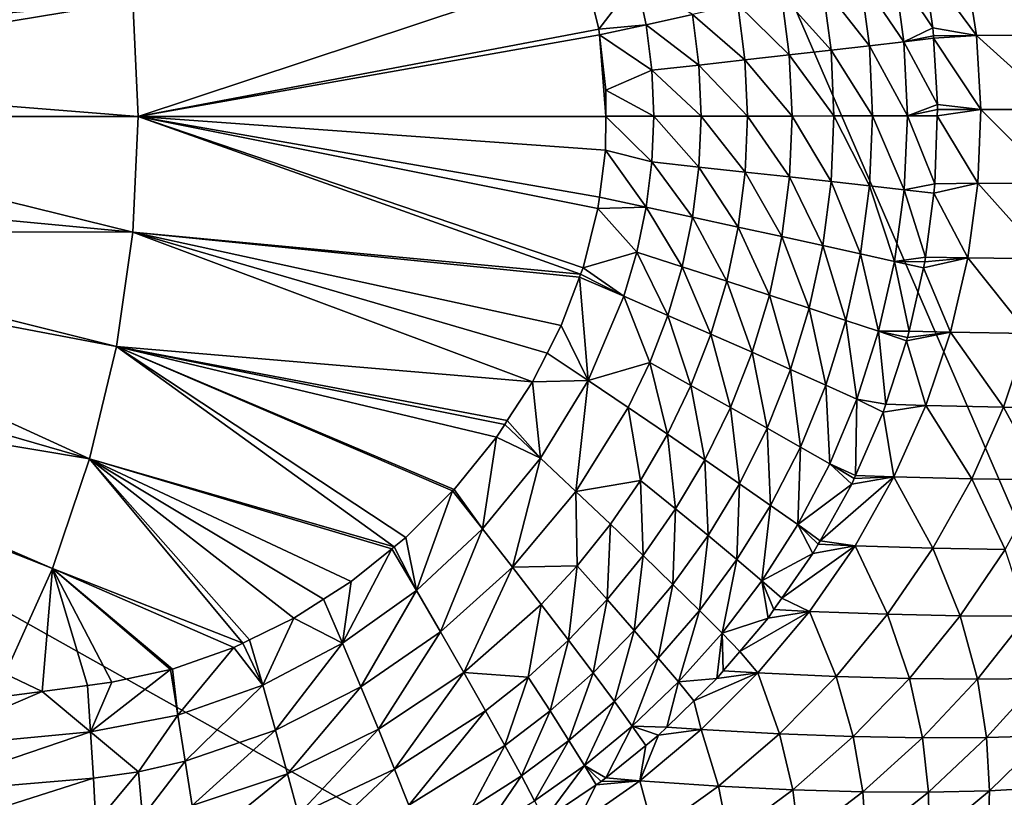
# Model space of a CAD drawing. Extents: x -924 to 924, y -425 to 424.
# Tile 47 of 52: x 367 to 692, y -225 to 32. Entities that reach past the tile are written whole.
import ezdxf

# ---------------------------------------------------------------- set-up
doc = ezdxf.new("R2010")
doc.units = 0
doc.linetypes.add('SOLIDLINE', pattern=[0])
doc.layers.add('BE3C_Starlet_I_Sil_8320CWVVK_1', color=252, linetype='SOLIDLINE')

msp = doc.modelspace()

# ---------------------------------------------------------------- linework, layer by layer
at = {"layer": 'BE3C_Starlet_I_Sil_8320CWVVK_1', "color": 252}
for points in [[(-500, 320.795), (820.794, -420), (-820.794, -420)], [(500, 320.795), (820.794, -420), (-500, 320.795)], [(818.456, 38.6675), (820.794, 0), (500, 320.795)], [(500, 320.795), (820.794, 0), (820.794, -420)], [(406.541, 0.01267, 171.337), (553.7, 48.8367, 179.566), (404.752, 38.0998, 171.337)], [(406.541, 0.01267, 171.337), (558.559, 28.8382, 179.78), (553.7, 48.8367, 179.566)], [(571.063, 45.1097, 181.484), (553.7, 48.8367, 179.566), (558.559, 28.8382, 179.78)], [(668.888, 29.2706, 239.389), (665.6, 50.6792, 239.862), (656.04, 48.4841, 227.605)], [(665.6, 50.6792, 239.862), (683.228, 26.8093, 258.957), (679.428, 51.4364, 259.164)], [(668.888, 29.2706, 239.389), (683.228, 26.8093, 258.957), (665.6, 50.6792, 239.862)], [(679.428, 51.4364, 259.164), (708.909, 27.0342, 298.076), (705.087, 51.8098, 298.31)], [(683.228, 26.8093, 258.957), (708.909, 27.0342, 298.076), (679.428, 51.4364, 259.164)], [(245.524, 46.6283, 164.797), (248.813, 23.4211, 164.797), (404.752, 38.0998, 171.337)], [(647.92, 23.4173, 216.032), (644.902, 45.965, 216.311), (632.459, 43.1751, 206.222)], [(659.295, 24.7295, 227.211), (656.04, 48.4841, 227.605), (644.902, 45.965, 216.311)], [(659.295, 24.7295, 227.211), (644.902, 45.965, 216.311), (647.92, 23.4173, 216.032)], [(668.888, 29.2706, 239.389), (656.04, 48.4841, 227.605), (659.295, 24.7295, 227.211)], [(571.063, 45.1097, 181.484), (558.559, 28.8382, 179.78), (574.191, 30.3234, 181.603)], [(574.191, 30.3234, 181.603), (589.49, 33.6717, 185.168), (571.063, 45.1097, 181.484)], [(635.246, 21.9677, 206.051), (632.459, 43.1751, 206.222), (618.908, 40.1591, 197.561)], [(647.92, 23.4173, 216.032), (632.459, 43.1751, 206.222), (635.246, 21.9677, 206.051)], [(604.493, 36.9712, 190.504), (621.472, 20.4035, 197.483), (618.908, 40.1591, 197.561)], [(635.246, 21.9677, 206.051), (618.908, 40.1591, 197.561), (621.472, 20.4035, 197.483)], [(404.752, 38.0998, 171.337), (248.813, 23.4211, 164.797), (249.319, 12.6451, 164.797)], [(404.752, 38.0998, 171.337), (249.319, 12.6451, 164.797), (406.541, 0.01267, 171.337)], [(604.493, 36.9712, 190.504), (589.49, 33.6717, 185.168), (606.839, 18.7522, 190.5)], [(606.839, 18.7522, 190.5), (621.472, 20.4035, 197.483), (604.493, 36.9712, 190.504)], [(574.191, 30.3234, 181.603), (591.623, 17.0445, 185.215), (589.49, 33.6717, 185.168)], [(606.839, 18.7522, 190.5), (589.49, 33.6717, 185.168), (591.623, 17.0445, 185.215)], [(574.191, 30.3234, 181.603), (558.559, 28.8382, 179.78), (558.78, 26.9752, 179.79)], [(574.191, 30.3234, 181.603), (558.78, 26.9752, 179.79), (576.112, 15.3121, 181.676)], [(576.112, 15.3121, 181.676), (591.623, 17.0445, 185.215), (574.191, 30.3234, 181.603)], [(659.295, 24.7295, 227.211), (669.045, 26.6635, 239.365), (668.888, 29.2706, 239.389)], [(668.888, 29.2706, 239.389), (669.045, 26.6635, 239.365), (683.228, 26.8093, 258.957)], [(558.78, 26.9752, 179.79), (558.559, 28.8382, 179.78), (406.541, 0.01267, 171.337)], [(560.875, 0.15306, 179.883), (558.78, 26.9752, 179.79), (406.541, 0.01267, 171.337)], [(560.937, 8.72998, 179.885), (558.78, 26.9752, 179.79), (560.875, 0.15306, 179.883)], [(576.112, 15.3121, 181.676), (558.78, 26.9752, 179.79), (560.937, 8.72998, 179.885)], [(669.093, 25.879, 239.357), (669.045, 26.6635, 239.365), (659.295, 24.7295, 227.211)], [(683.228, 26.8093, 258.957), (669.045, 26.6635, 239.365), (669.093, 25.879, 239.357)], [(683.228, 26.8093, 258.957), (669.093, 25.879, 239.357), (684.638, 2.38656, 258.877)], [(683.228, 26.8093, 258.957), (710.332, 2.40943, 297.985), (708.909, 27.0342, 298.076)], [(684.638, 2.38656, 258.877), (710.332, 2.40943, 297.985), (683.228, 26.8093, 258.957)], [(635.246, 21.9677, 206.051), (648.964, 0.2553, 215.93), (647.92, 23.4173, 216.032)], [(647.92, 23.4173, 216.032), (660.422, 0.26929, 227.067), (659.295, 24.7295, 227.211)], [(647.92, 23.4173, 216.032), (648.964, 0.2553, 215.93), (660.422, 0.26929, 227.067)], [(659.295, 24.7295, 227.211), (670.412, 3.99344, 239.156), (669.093, 25.879, 239.357)], [(659.295, 24.7295, 227.211), (660.422, 0.26929, 227.067), (670.412, 3.99344, 239.156)], [(684.638, 2.38656, 258.877), (669.093, 25.879, 239.357), (670.412, 3.99344, 239.156)], [(606.839, 18.7522, 190.5), (622.357, 0.22323, 197.454), (621.472, 20.4035, 197.483)], [(621.472, 20.4035, 197.483), (636.21, 0.23987, 205.987), (635.246, 21.9677, 206.051)], [(621.472, 20.4035, 197.483), (622.357, 0.22323, 197.454), (636.21, 0.23987, 205.987)], [(635.246, 21.9677, 206.051), (636.21, 0.23987, 205.987), (648.964, 0.2553, 215.93)], [(576.112, 15.3121, 181.676), (592.359, 0.18754, 185.231), (591.623, 17.0445, 185.215)], [(606.839, 18.7522, 190.5), (591.623, 17.0445, 185.215), (607.649, 0.20568, 190.498)], [(607.649, 0.20568, 190.498), (591.623, 17.0445, 185.215), (592.359, 0.18754, 185.231)], [(607.649, 0.20568, 190.498), (622.357, 0.22323, 197.454), (606.839, 18.7522, 190.5)], [(576.112, 15.3121, 181.676), (560.937, 8.72998, 179.885), (576.775, 0.16915, 181.702)], [(576.775, 0.16915, 181.702), (592.359, 0.18754, 185.231), (576.112, 15.3121, 181.676)], [(406.541, 0.01267, 171.337), (249.319, 12.6451, 164.797), (249.913, 0.00779, 164.797)], [(576.775, 0.16915, 181.702), (560.937, 8.72998, 179.885), (560.875, 0.15306, 179.883)], [(660.422, 0.26929, 227.067), (670.358, 2.37515, 239.165), (670.412, 3.99344, 239.156)], [(684.638, 2.38656, 258.877), (670.412, 3.99344, 239.156), (670.358, 2.37515, 239.165)], [(249.913, 0.00779, 164.797), (248.814, -23.4056, 164.797), (404.754, -38.0746, 171.337)], [(406.541, 0.01267, 171.337), (249.913, 0.00779, 164.797), (404.754, -38.0746, 171.337)], [(404.754, -38.0746, 171.337), (552.578, -51.9729, 179.517), (406.541, 0.01267, 171.337)], [(406.541, 0.01267, 171.337), (560.874, 0.0181, 179.883), (560.875, 0.15306, 179.883)], [(406.541, 0.01267, 171.337), (560.795, -11.017, 179.879), (560.874, 0.0181, 179.883)], [(558.294, -30.2947, 179.768), (558.777, -26.5746, 179.789), (406.541, 0.01267, 171.337)], [(558.777, -26.5746, 179.789), (560.795, -11.017, 179.879), (406.541, 0.01267, 171.337)], [(406.541, 0.01267, 171.337), (552.578, -51.9729, 179.517), (553.386, -49.8365, 179.552)], [(406.541, 0.01267, 171.337), (553.386, -49.8365, 179.552), (558.294, -30.2947, 179.768)], [(576.143, -14.9328, 181.678), (560.874, 0.0181, 179.883), (560.795, -11.017, 179.879)], [(576.775, 0.16915, 181.702), (560.874, 0.0181, 179.883), (576.143, -14.9328, 181.678)], [(576.775, 0.16915, 181.702), (560.875, 0.15306, 179.883), (560.874, 0.0181, 179.883)], [(576.143, -14.9328, 181.678), (591.656, -16.6213, 185.216), (576.775, 0.16915, 181.702)], [(576.775, 0.16915, 181.702), (591.656, -16.6213, 185.216), (592.359, 0.18754, 185.231)], [(606.873, -18.2856, 190.501), (592.359, 0.18754, 185.231), (591.656, -16.6213, 185.216)], [(607.649, 0.20568, 190.498), (592.359, 0.18754, 185.231), (606.873, -18.2856, 190.501)], [(606.873, -18.2856, 190.501), (621.507, -19.8948, 197.483), (607.649, 0.20568, 190.498)], [(607.649, 0.20568, 190.498), (621.507, -19.8948, 197.483), (622.357, 0.22323, 197.454)], [(635.283, -21.4191, 206.05), (622.357, 0.22323, 197.454), (621.507, -19.8948, 197.483)], [(635.283, -21.4191, 206.05), (636.21, 0.23987, 205.987), (622.357, 0.22323, 197.454)], [(647.958, -22.8315, 216.031), (636.21, 0.23987, 205.987), (635.283, -21.4191, 206.05)], [(647.958, -22.8315, 216.031), (648.964, 0.2553, 215.93), (636.21, 0.23987, 205.987)], [(659.334, -24.11, 227.208), (648.964, 0.2553, 215.93), (647.958, -22.8315, 216.031)], [(659.334, -24.11, 227.208), (660.422, 0.26929, 227.067), (648.964, 0.2553, 215.93)], [(669.536, -22.1847, 239.293), (660.422, 0.26929, 227.067), (659.334, -24.11, 227.208)], [(660.422, 0.26929, 227.067), (670.288, 0.28688, 239.176), (670.358, 2.37515, 239.165)], [(669.536, -22.1847, 239.293), (670.288, 0.28688, 239.176), (660.422, 0.26929, 227.067)], [(669.536, -22.1847, 239.293), (683.69, -21.9705, 258.932), (670.288, 0.28688, 239.176)], [(670.288, 0.28688, 239.176), (683.69, -21.9705, 258.932), (684.638, 2.38656, 258.877)], [(670.288, 0.28688, 239.176), (684.638, 2.38656, 258.877), (670.358, 2.37515, 239.165)], [(683.69, -21.9705, 258.932), (709.375, -22.1609, 298.048), (684.638, 2.38656, 258.877)], [(684.638, 2.38656, 258.877), (709.375, -22.1609, 298.048), (710.332, 2.40943, 297.985)], [(560.795, -11.017, 179.879), (558.777, -26.5746, 179.789), (574.262, -29.8772, 181.606)], [(576.143, -14.9328, 181.678), (560.795, -11.017, 179.879), (574.262, -29.8772, 181.606)], [(574.262, -29.8772, 181.606), (589.565, -33.1691, 185.17), (576.143, -14.9328, 181.678)], [(576.143, -14.9328, 181.678), (589.565, -33.1691, 185.17), (591.656, -16.6213, 185.216)], [(604.572, -36.4129, 190.504), (591.656, -16.6213, 185.216), (589.565, -33.1691, 185.17)], [(606.873, -18.2856, 190.501), (591.656, -16.6213, 185.216), (604.572, -36.4129, 190.504)], [(604.572, -36.4129, 190.504), (618.99, -39.5469, 197.558), (606.873, -18.2856, 190.501)], [(606.873, -18.2856, 190.501), (618.99, -39.5469, 197.558), (621.507, -19.8948, 197.483)], [(621.507, -19.8948, 197.483), (618.99, -39.5469, 197.558), (632.545, -42.5118, 206.217)], [(621.507, -19.8948, 197.483), (632.545, -42.5118, 206.217), (635.283, -21.4191, 206.05)], [(635.283, -21.4191, 206.05), (632.545, -42.5118, 206.217), (644.991, -45.2544, 216.302)], [(635.283, -21.4191, 206.05), (644.991, -45.2544, 216.302), (647.958, -22.8315, 216.031)], [(659.334, -24.11, 227.208), (669.141, -25.2211, 239.35), (669.536, -22.1847, 239.293)], [(669.141, -25.2211, 239.35), (680.364, -46.5608, 259.117), (683.69, -21.9705, 258.932)], [(669.141, -25.2211, 239.35), (683.69, -21.9705, 258.932), (669.536, -22.1847, 239.293)], [(680.364, -46.5608, 259.117), (706.026, -46.9118, 298.256), (683.69, -21.9705, 258.932)], [(683.69, -21.9705, 258.932), (706.026, -46.9118, 298.256), (709.375, -22.1609, 298.048)], [(404.754, -38.0746, 171.337), (248.814, -23.4056, 164.797), (246.774, -37.8074, 164.797)], [(647.958, -22.8315, 216.031), (644.991, -45.2544, 216.302), (656.132, -47.7307, 227.592)], [(647.958, -22.8315, 216.031), (656.132, -47.7307, 227.592), (659.334, -24.11, 227.208)], [(659.334, -24.11, 227.208), (656.132, -47.7307, 227.592), (666.398, -46.3316, 239.749)], [(659.334, -24.11, 227.208), (666.398, -46.3316, 239.749), (669.141, -25.2211, 239.35)], [(666.398, -46.3316, 239.749), (680.364, -46.5608, 259.117), (669.141, -25.2211, 239.35)], [(574.262, -29.8772, 181.606), (558.777, -26.5746, 179.789), (558.294, -30.2947, 179.768)], [(571.175, -44.6574, 181.488), (558.294, -30.2947, 179.768), (553.386, -49.8365, 179.552)], [(574.262, -29.8772, 181.606), (558.294, -30.2947, 179.768), (571.175, -44.6574, 181.488)], [(571.175, -44.6574, 181.488), (586.139, -49.4905, 185.091), (574.262, -29.8772, 181.606)], [(574.262, -29.8772, 181.606), (586.139, -49.4905, 185.091), (589.565, -33.1691, 185.17)], [(600.803, -54.2509, 190.502), (589.565, -33.1691, 185.17), (586.139, -49.4905, 185.091)], [(604.572, -36.4129, 190.504), (589.565, -33.1691, 185.17), (600.803, -54.2509, 190.502)], [(399.407, -75.8269, 171.337), (246.774, -37.8074, 164.797), (245.527, -46.613, 164.797)], [(404.754, -38.0746, 171.337), (246.774, -37.8074, 164.797), (399.407, -75.8269, 171.337)], [(399.407, -75.8269, 171.337), (536.75, -87.4387, 178.831), (404.754, -38.0746, 171.337)], [(546.171, -68.9187, 179.238), (552.231, -52.8922, 179.502), (404.754, -38.0746, 171.337)], [(404.754, -38.0746, 171.337), (552.231, -52.8922, 179.502), (552.578, -51.9729, 179.517)], [(404.754, -38.0746, 171.337), (536.75, -87.4387, 178.831), (541.536, -78.03, 179.038)], [(404.754, -38.0746, 171.337), (541.536, -78.03, 179.038), (546.171, -68.9187, 179.238)], [(600.803, -54.2509, 190.502), (614.874, -58.845, 197.667), (604.572, -36.4129, 190.504)], [(604.572, -36.4129, 190.504), (614.874, -58.845, 197.667), (618.99, -39.5469, 197.558)], [(618.99, -39.5469, 197.558), (614.874, -58.845, 197.667), (628.073, -63.183, 206.467)], [(618.99, -39.5469, 197.558), (628.073, -63.183, 206.467), (632.545, -42.5118, 206.217)], [(571.175, -44.6574, 181.488), (553.386, -49.8365, 179.552), (566.885, -59.2304, 181.324)], [(566.885, -59.2304, 181.324), (581.386, -65.5393, 184.977), (571.175, -44.6574, 181.488)], [(571.175, -44.6574, 181.488), (581.386, -65.5393, 184.977), (586.139, -49.4905, 185.091)], [(632.545, -42.5118, 206.217), (628.073, -63.183, 206.467), (640.154, -67.1845, 216.715)], [(632.545, -42.5118, 206.217), (640.154, -67.1845, 216.715), (644.991, -45.2544, 216.302)], [(644.991, -45.2544, 216.302), (640.154, -67.1845, 216.715), (650.922, -70.7837, 228.177)], [(644.991, -45.2544, 216.302), (650.922, -70.7837, 228.177), (656.132, -47.7307, 227.592)], [(240.08, -69.4104, 164.797), (390.546, -112.912, 171.337), (245.527, -46.613, 164.797)], [(399.407, -75.8269, 171.337), (245.527, -46.613, 164.797), (390.546, -112.912, 171.337)], [(650.922, -70.7837, 228.177), (661.009, -70.7645, 240.481), (656.132, -47.7307, 227.592)], [(666.199, -47.8646, 239.778), (666.398, -46.3316, 239.749), (656.132, -47.7307, 227.592)], [(656.132, -47.7307, 227.592), (661.009, -70.7645, 240.481), (665.74, -49.8884, 239.84)], [(656.132, -47.7307, 227.592), (665.74, -49.8884, 239.84), (666.199, -47.8646, 239.778)], [(680.364, -46.5608, 259.117), (666.199, -47.8646, 239.778), (665.74, -49.8884, 239.84)], [(680.364, -46.5608, 259.117), (665.74, -49.8884, 239.84), (674.634, -71.0827, 259.419)], [(666.398, -46.3316, 239.749), (666.199, -47.8646, 239.778), (680.364, -46.5608, 259.117)], [(674.634, -71.0827, 259.419), (700.276, -71.5555, 298.598), (680.364, -46.5608, 259.117)], [(680.364, -46.5608, 259.117), (700.276, -71.5555, 298.598), (706.026, -46.9118, 298.256)], [(566.885, -59.2304, 181.324), (552.578, -51.9729, 179.517), (552.231, -52.8922, 179.502)], [(566.885, -59.2304, 181.324), (553.386, -49.8365, 179.552), (552.578, -51.9729, 179.517)], [(595.585, -71.7499, 190.486), (586.139, -49.4905, 185.091), (581.386, -65.5393, 184.977)], [(600.803, -54.2509, 190.502), (586.139, -49.4905, 185.091), (595.585, -71.7499, 190.486)], [(674.634, -71.0827, 259.419), (665.74, -49.8884, 239.84), (661.009, -70.7645, 240.481)], [(555.037, -87.0474, 180.865), (552.231, -52.8922, 179.502), (546.171, -68.9187, 179.238)], [(566.885, -59.2304, 181.324), (552.231, -52.8922, 179.502), (555.037, -87.0474, 180.865)], [(595.585, -71.7499, 190.486), (609.183, -77.7345, 197.797), (600.803, -54.2509, 190.502)], [(600.803, -54.2509, 190.502), (609.183, -77.7345, 197.797), (614.874, -58.845, 197.667)], [(555.037, -87.0474, 180.865), (575.387, -81.1075, 184.825), (566.885, -59.2304, 181.324)], [(566.885, -59.2304, 181.324), (575.387, -81.1075, 184.825), (581.386, -65.5393, 184.977)], [(614.874, -58.845, 197.667), (609.183, -77.7345, 197.797), (621.9, -83.3709, 206.78)], [(614.874, -58.845, 197.667), (621.9, -83.3709, 206.78), (628.073, -63.183, 206.467)], [(628.073, -63.183, 206.467), (621.9, -83.3709, 206.78), (633.489, -88.5504, 217.238)], [(628.073, -63.183, 206.467), (633.489, -88.5504, 217.238), (640.154, -67.1845, 216.715)], [(589.004, -88.6701, 190.449), (581.386, -65.5393, 184.977), (575.387, -81.1075, 184.825)], [(595.585, -71.7499, 190.486), (581.386, -65.5393, 184.977), (589.004, -88.6701, 190.449)], [(640.154, -67.1845, 216.715), (633.489, -88.5504, 217.238), (643.757, -93.1849, 228.923)], [(640.154, -67.1845, 216.715), (643.757, -93.1849, 228.923), (650.922, -70.7837, 228.177)], [(234.178, -86.7353, 164.797), (390.546, -112.912, 171.337), (240.08, -69.4104, 164.797)], [(546.171, -68.9187, 179.238), (541.536, -78.03, 179.038), (555.037, -87.0474, 180.865)], [(650.922, -70.7837, 228.177), (643.757, -93.1849, 228.923), (653.334, -94.8386, 241.452)], [(650.922, -70.7837, 228.177), (660.528, -72.8874, 240.547), (661.009, -70.7645, 240.481)], [(660.19, -73.9174, 240.589), (660.528, -72.8874, 240.547), (650.922, -70.7837, 228.177)], [(650.922, -70.7837, 228.177), (653.334, -94.8386, 241.452), (660.19, -73.9174, 240.589)], [(660.19, -73.9174, 240.589), (666.503, -95.2308, 259.827), (674.634, -71.0827, 259.419)], [(660.19, -73.9174, 240.589), (674.634, -71.0827, 259.419), (660.528, -72.8874, 240.547)], [(674.634, -71.0827, 259.419), (661.009, -70.7645, 240.481), (660.528, -72.8874, 240.547)], [(666.503, -95.2308, 259.827), (692.141, -95.8047, 299.06), (674.634, -71.0827, 259.419)], [(674.634, -71.0827, 259.419), (692.141, -95.8047, 299.06), (700.276, -71.5555, 298.598)], [(589.004, -88.6701, 190.449), (602.016, -95.9439, 197.93), (595.585, -71.7499, 190.486)], [(595.585, -71.7499, 190.486), (602.016, -95.9439, 197.93), (609.183, -77.7345, 197.797)], [(653.334, -94.8386, 241.452), (666.503, -95.2308, 259.827), (660.19, -73.9174, 240.589)], [(692.141, -95.8047, 299.06), (715.676, -96.1568, 339.557), (700.276, -71.5555, 298.598)], [(399.407, -75.8269, 171.337), (390.546, -112.912, 171.337), (491.058, -141.915, 176.903)], [(399.407, -75.8269, 171.337), (528.385, -100.275, 178.474), (536.75, -87.4387, 178.831)], [(491.058, -141.915, 176.903), (494.861, -138.856, 177.061), (399.407, -75.8269, 171.337)], [(399.407, -75.8269, 171.337), (494.861, -138.856, 177.061), (510.324, -123.424, 177.709)], [(399.407, -75.8269, 171.337), (510.324, -123.424, 177.709), (510.799, -122.95, 177.729)], [(510.799, -122.95, 177.729), (524.806, -105.768, 178.321), (399.407, -75.8269, 171.337)], [(399.407, -75.8269, 171.337), (524.806, -105.768, 178.321), (527.535, -101.58, 178.438)], [(399.407, -75.8269, 171.337), (527.535, -101.58, 178.438), (528.385, -100.275, 178.474)], [(602.016, -95.9439, 197.93), (614.138, -102.773, 207.126), (609.183, -77.7345, 197.797)], [(621.9, -83.3709, 206.78), (609.183, -77.7345, 197.797), (614.138, -102.773, 207.126)], [(555.037, -87.0474, 180.865), (541.536, -78.03, 179.038), (536.75, -87.4387, 178.831)], [(555.037, -87.0474, 180.865), (568.285, -95.9827, 184.633), (575.387, -81.1075, 184.825)], [(581.226, -104.765, 190.377), (575.387, -81.1075, 184.825), (568.285, -95.9827, 184.633)], [(589.004, -88.6701, 190.449), (575.387, -81.1075, 184.825), (581.226, -104.765, 190.377)], [(621.9, -83.3709, 206.78), (614.138, -102.773, 207.126), (625.125, -109.018, 217.828)], [(625.125, -109.018, 217.828), (633.489, -88.5504, 217.238), (621.9, -83.3709, 206.78)], [(232.522, -91.5973, 164.797), (378.25, -149.004, 171.337), (234.178, -86.7353, 164.797)], [(234.178, -86.7353, 164.797), (378.25, -149.004, 171.337), (390.546, -112.912, 171.337)], [(539.39, -112.647, 180.251), (536.75, -87.4387, 178.831), (528.385, -100.275, 178.474)], [(555.037, -87.0474, 180.865), (536.75, -87.4387, 178.831), (539.39, -112.647, 180.251)], [(555.037, -87.0474, 180.865), (539.39, -112.647, 180.251), (551.059, -123.66, 184.124)], [(551.059, -123.66, 184.124), (568.285, -95.9827, 184.633), (555.037, -87.0474, 180.865)], [(581.226, -104.765, 190.377), (593.557, -113.194, 198.035), (589.004, -88.6701, 190.449)], [(589.004, -88.6701, 190.449), (593.557, -113.194, 198.035), (602.016, -95.9439, 197.93)], [(625.125, -109.018, 217.828), (634.786, -114.57, 229.768), (633.489, -88.5504, 217.238)], [(634.786, -114.57, 229.768), (643.757, -93.1849, 228.923), (633.489, -88.5504, 217.238)], [(232.522, -91.5973, 164.797), (362.627, -183.786, 171.337), (378.25, -149.004, 171.337)], [(634.786, -114.57, 229.768), (643.342, -118.32, 242.597), (643.757, -93.1849, 228.923)], [(643.757, -93.1849, 228.923), (643.342, -118.32, 242.597), (652.482, -97.4369, 241.56)], [(643.757, -93.1849, 228.923), (652.482, -97.4369, 241.56), (653.334, -94.8386, 241.452)], [(551.059, -123.66, 184.124), (572.371, -119.976, 190.258), (568.285, -95.9827, 184.633)], [(581.226, -104.765, 190.377), (568.285, -95.9827, 184.633), (572.371, -119.976, 190.258)], [(602.016, -95.9439, 197.93), (593.557, -113.194, 198.035), (604.996, -121.078, 207.456)], [(604.996, -121.078, 207.456), (614.138, -102.773, 207.126), (602.016, -95.9439, 197.93)], [(643.342, -118.32, 242.597), (656.001, -118.785, 260.329), (652.482, -97.4369, 241.56)], [(652.482, -97.4369, 241.56), (666.503, -95.2308, 259.827), (653.334, -94.8386, 241.452)], [(652.482, -97.4369, 241.56), (656.001, -118.785, 260.329), (666.503, -95.2308, 259.827)], [(656.001, -118.785, 260.329), (681.657, -119.455, 299.629), (666.503, -95.2308, 259.827)], [(666.503, -95.2308, 259.827), (681.657, -119.455, 299.629), (692.141, -95.8047, 299.06)], [(681.657, -119.455, 299.629), (705.298, -119.847, 340.146), (692.141, -95.8047, 299.06)], [(692.141, -95.8047, 299.06), (705.298, -119.847, 340.146), (715.676, -96.1568, 339.557)], [(539.39, -112.647, 180.251), (528.385, -100.275, 178.474), (527.535, -101.58, 178.438)], [(539.39, -112.647, 180.251), (527.535, -101.58, 178.438), (524.806, -105.768, 178.321)], [(604.996, -121.078, 207.456), (615.297, -128.25, 218.412), (614.138, -102.773, 207.126)], [(625.125, -109.018, 217.828), (614.138, -102.773, 207.126), (615.297, -128.25, 218.412)], [(510.799, -122.95, 177.729), (520.211, -135.984, 179.49), (524.806, -105.768, 178.321)], [(524.806, -105.768, 178.321), (520.211, -135.984, 179.49), (539.39, -112.647, 180.251)], [(572.371, -119.976, 190.258), (583.951, -129.408, 198.088), (581.226, -104.765, 190.377)], [(581.226, -104.765, 190.377), (583.951, -129.408, 198.088), (593.557, -113.194, 198.035)], [(625.125, -109.018, 217.828), (615.297, -128.25, 218.412), (624.275, -134.577, 230.615)], [(624.275, -134.577, 230.615), (634.786, -114.57, 229.768), (625.125, -109.018, 217.828)], [(390.546, -112.912, 171.337), (378.25, -149.004, 171.337), (441.071, -173.701, 174.819)], [(441.071, -173.701, 174.819), (443.283, -172.614, 174.911), (390.546, -112.912, 171.337)], [(390.546, -112.912, 171.337), (443.283, -172.614, 174.911), (457.936, -165.413, 175.523)], [(390.546, -112.912, 171.337), (457.936, -165.413, 175.523), (467.718, -159.168, 175.931)], [(467.718, -159.168, 175.931), (476.885, -153.316, 176.312), (390.546, -112.912, 171.337)], [(390.546, -112.912, 171.337), (476.885, -153.316, 176.312), (490.288, -142.534, 176.871)], [(390.546, -112.912, 171.337), (490.288, -142.534, 176.871), (491.058, -141.915, 176.903)], [(539.39, -112.647, 180.251), (520.211, -135.984, 179.49), (530.059, -148.602, 183.45)], [(539.39, -112.647, 180.251), (530.059, -148.602, 183.45), (551.059, -123.66, 184.124)], [(594.64, -138.195, 207.726), (593.557, -113.194, 198.035), (583.951, -129.408, 198.088)], [(594.64, -138.195, 207.726), (604.996, -121.078, 207.456), (593.557, -113.194, 198.035)], [(624.275, -134.577, 230.615), (642.06, -121.248, 242.743), (634.786, -114.57, 229.768)], [(642.06, -121.248, 242.743), (642.906, -119.314, 242.647), (634.786, -114.57, 229.768)], [(634.786, -114.57, 229.768), (642.906, -119.314, 242.647), (643.342, -118.32, 242.597)], [(562.422, -134.466, 190.097), (572.371, -119.976, 190.258), (551.059, -123.66, 184.124)], [(562.422, -134.466, 190.097), (573.181, -144.786, 198.099), (572.371, -119.976, 190.258)], [(572.371, -119.976, 190.258), (573.181, -144.786, 198.099), (583.951, -129.408, 198.088)], [(656.001, -118.785, 260.329), (642.06, -121.248, 242.743), (631.636, -139.874, 243.734)], [(656.001, -118.785, 260.329), (631.636, -139.874, 243.734), (643.169, -141.528, 260.914)], [(642.906, -119.314, 242.647), (642.06, -121.248, 242.743), (656.001, -118.785, 260.329)], [(656.001, -118.785, 260.329), (643.342, -118.32, 242.597), (642.906, -119.314, 242.647)], [(643.169, -141.528, 260.914), (668.869, -142.306, 300.292), (656.001, -118.785, 260.329)], [(656.001, -118.785, 260.329), (668.869, -142.306, 300.292), (681.657, -119.455, 299.629)], [(668.869, -142.306, 300.292), (692.659, -142.749, 340.831), (681.657, -119.455, 299.629)], [(681.657, -119.455, 299.629), (692.659, -142.749, 340.831), (705.298, -119.847, 340.146)], [(510.324, -123.424, 177.709), (494.861, -138.856, 177.061), (498.426, -156.303, 178.617)], [(510.324, -123.424, 177.709), (498.426, -156.303, 178.617), (520.211, -135.984, 179.49)], [(510.799, -122.95, 177.729), (510.324, -123.424, 177.709), (520.211, -135.984, 179.49)], [(604.198, -146.14, 218.927), (604.996, -121.078, 207.456), (594.64, -138.195, 207.726)], [(604.198, -146.14, 218.927), (615.297, -128.25, 218.412), (604.996, -121.078, 207.456)], [(631.636, -139.874, 243.734), (642.06, -121.248, 242.743), (624.275, -134.577, 230.615)], [(551.059, -123.66, 184.124), (530.059, -148.602, 183.45), (551.421, -148.208, 189.891)], [(551.059, -123.66, 184.124), (551.421, -148.208, 189.891), (562.422, -134.466, 190.097)], [(583.056, -154.357, 207.956), (583.951, -129.408, 198.088), (573.181, -144.786, 198.099)], [(583.056, -154.357, 207.956), (594.64, -138.195, 207.726), (583.951, -129.408, 198.088)], [(604.198, -146.14, 218.927), (612.444, -153.089, 231.38), (615.297, -128.25, 218.412)], [(624.275, -134.577, 230.615), (615.297, -128.25, 218.412), (612.444, -153.089, 231.38)], [(520.211, -135.984, 179.49), (498.426, -156.303, 178.617), (506.39, -169.987, 182.626)], [(520.211, -135.984, 179.49), (506.39, -169.987, 182.626), (530.059, -148.602, 183.45)], [(551.421, -148.208, 189.891), (561.299, -159.303, 198.063), (562.422, -134.466, 190.097)], [(562.422, -134.466, 190.097), (561.299, -159.303, 198.063), (573.181, -144.786, 198.099)], [(624.275, -134.577, 230.615), (612.444, -153.089, 231.38), (629.259, -144.12, 243.96)], [(631.005, -141.001, 243.794), (631.636, -139.874, 243.734), (624.275, -134.577, 230.615)], [(631.005, -141.001, 243.794), (624.275, -134.577, 230.615), (629.259, -144.12, 243.96)], [(498.426, -156.303, 178.617), (494.861, -138.856, 177.061), (491.058, -141.915, 176.903)], [(591.815, -162.952, 219.4), (594.64, -138.195, 207.726), (583.056, -154.357, 207.956)], [(591.815, -162.952, 219.4), (604.198, -146.14, 218.927), (594.64, -138.195, 207.726)], [(473.972, -173.692, 177.631), (498.426, -156.303, 178.617), (490.288, -142.534, 176.871)], [(473.972, -173.692, 177.631), (490.288, -142.534, 176.871), (476.885, -153.316, 176.312)], [(498.426, -156.303, 178.617), (491.058, -141.915, 176.903), (490.288, -142.534, 176.871)], [(619.048, -158.792, 244.729), (628.138, -163.206, 261.572), (643.169, -141.528, 260.914)], [(619.048, -158.792, 244.729), (643.169, -141.528, 260.914), (629.259, -144.12, 243.96)], [(628.138, -163.206, 261.572), (653.9, -164.128, 301.038), (643.169, -141.528, 260.914)], [(643.169, -141.528, 260.914), (631.005, -141.001, 243.794), (629.259, -144.12, 243.96)], [(643.169, -141.528, 260.914), (631.636, -139.874, 243.734), (631.005, -141.001, 243.794)], [(643.169, -141.528, 260.914), (653.9, -164.128, 301.038), (668.869, -142.306, 300.292)], [(653.9, -164.128, 301.038), (677.87, -164.658, 341.602), (668.869, -142.306, 300.292)], [(668.869, -142.306, 300.292), (677.87, -164.658, 341.602), (692.659, -142.749, 340.831)], [(677.87, -164.658, 341.602), (700.005, -164.796, 383.183), (692.659, -142.749, 340.831)], [(573.181, -144.786, 198.099), (561.299, -159.303, 198.063), (570.311, -169.543, 208.132)], [(573.181, -144.786, 198.099), (570.311, -169.543, 208.132), (583.056, -154.357, 207.956)], [(599.285, -170.4, 232.096), (604.198, -146.14, 218.927), (591.815, -162.952, 219.4)], [(599.285, -170.4, 232.096), (612.444, -153.089, 231.38), (604.198, -146.14, 218.927)], [(612.444, -153.089, 231.38), (619.048, -158.792, 244.729), (629.259, -144.12, 243.96)], [(362.627, -183.786, 171.337), (374.873, -189.607, 172.022), (378.25, -149.004, 171.337)], [(378.25, -149.004, 171.337), (374.873, -189.607, 172.022), (389.813, -187.642, 172.646)], [(397.832, -186.588, 172.981), (417.195, -182.411, 173.812), (378.25, -149.004, 171.337)], [(417.195, -182.411, 173.812), (417.854, -182.269, 173.84), (378.25, -149.004, 171.337)], [(378.25, -149.004, 171.337), (417.854, -182.269, 173.84), (438.118, -175.153, 174.696)], [(378.25, -149.004, 171.337), (438.118, -175.153, 174.696), (441.071, -173.701, 174.819)], [(378.25, -149.004, 171.337), (389.813, -187.642, 172.646), (397.832, -186.588, 172.981)], [(530.059, -148.602, 183.45), (506.39, -169.987, 182.626), (514.076, -183.355, 188.956)], [(530.059, -148.602, 183.45), (514.076, -183.355, 188.956), (539.611, -160.956, 189.631)], [(530.059, -148.602, 183.45), (539.611, -160.956, 189.631), (551.421, -148.208, 189.891)], [(539.611, -160.956, 189.631), (548.583, -172.688, 197.954), (551.421, -148.208, 189.891)], [(551.421, -148.208, 189.891), (548.583, -172.688, 197.954), (561.299, -159.303, 198.063)], [(476.885, -153.316, 176.312), (467.718, -159.168, 175.931), (473.972, -173.692, 177.631)], [(583.056, -154.357, 207.956), (570.311, -169.543, 208.132), (578.23, -178.671, 219.811)], [(583.056, -154.357, 207.956), (578.23, -178.671, 219.811), (591.815, -162.952, 219.4)], [(599.285, -170.4, 232.096), (614.444, -165.408, 245.076), (612.444, -153.089, 231.38)], [(614.444, -165.408, 245.076), (616.389, -162.613, 244.93), (612.444, -153.089, 231.38)], [(612.444, -153.089, 231.38), (616.389, -162.613, 244.93), (619.048, -158.792, 244.729)], [(473.972, -173.692, 177.631), (467.718, -159.168, 175.931), (457.936, -165.413, 175.523)], [(480.028, -188.084, 181.674), (498.426, -156.303, 178.617), (473.972, -173.692, 177.631)], [(480.028, -188.084, 181.674), (506.39, -169.987, 182.626), (498.426, -156.303, 178.617)], [(616.389, -162.613, 244.93), (628.138, -163.206, 261.572), (619.048, -158.792, 244.729)], [(514.076, -183.355, 188.956), (535.239, -184.857, 197.765), (539.611, -160.956, 189.631)], [(539.611, -160.956, 189.631), (535.239, -184.857, 197.765), (548.583, -172.688, 197.954)], [(561.299, -159.303, 198.063), (548.583, -172.688, 197.954), (556.712, -183.459, 208.214)], [(561.299, -159.303, 198.063), (556.712, -183.459, 208.214), (570.311, -169.543, 208.132)], [(457.936, -165.413, 175.523), (443.283, -172.614, 174.911), (447.656, -187.516, 176.565)], [(457.936, -165.413, 175.523), (447.656, -187.516, 176.565), (473.972, -173.692, 177.631)], [(591.815, -162.952, 219.4), (578.23, -178.671, 219.811), (584.896, -186.497, 232.738)], [(591.815, -162.952, 219.4), (584.896, -186.497, 232.738), (599.285, -170.4, 232.096)], [(605.133, -176.395, 245.66), (614.444, -165.408, 245.076), (599.285, -170.4, 232.096)], [(628.138, -163.206, 261.572), (614.444, -165.408, 245.076), (605.133, -176.395, 245.66)], [(628.138, -163.206, 261.572), (605.133, -176.395, 245.66), (611.112, -183.527, 262.29)], [(611.112, -183.527, 262.29), (636.941, -184.655, 301.853), (628.138, -163.206, 261.572)], [(616.389, -162.613, 244.93), (614.444, -165.408, 245.076), (628.138, -163.206, 261.572)], [(628.138, -163.206, 261.572), (636.941, -184.655, 301.853), (653.9, -164.128, 301.038)], [(636.941, -184.655, 301.853), (661.107, -185.334, 342.445), (653.9, -164.128, 301.038)], [(653.9, -164.128, 301.038), (661.107, -185.334, 342.445), (677.87, -164.658, 341.602)], [(661.107, -185.334, 342.445), (683.569, -185.566, 383.989), (677.87, -164.658, 341.602)], [(677.87, -164.658, 341.602), (683.569, -185.566, 383.989), (700.005, -164.796, 383.183)], [(683.569, -185.566, 383.989), (704.284, -185.348, 426.407), (700.005, -164.796, 383.183)], [(485.832, -202.113, 188.128), (506.39, -169.987, 182.626), (480.028, -188.084, 181.674)], [(485.832, -202.113, 188.128), (514.076, -183.355, 188.956), (506.39, -169.987, 182.626)], [(570.311, -169.543, 208.132), (556.712, -183.459, 208.214), (563.785, -192.987, 220.099)], [(570.311, -169.543, 208.132), (563.785, -192.987, 220.099), (578.23, -178.671, 219.811)], [(599.285, -170.4, 232.096), (584.896, -186.497, 232.738), (597.519, -185.379, 246.137)], [(599.285, -170.4, 232.096), (597.519, -185.379, 246.137), (599.675, -182.834, 246.002)], [(599.675, -182.834, 246.002), (605.133, -176.395, 245.66), (599.285, -170.4, 232.096)], [(417.854, -182.269, 173.84), (419.694, -197.435, 175.427), (438.118, -175.153, 174.696)], [(438.118, -175.153, 174.696), (419.694, -197.435, 175.427), (447.656, -187.516, 176.565)], [(447.656, -187.516, 176.565), (441.071, -173.701, 174.819), (438.118, -175.153, 174.696)], [(447.656, -187.516, 176.565), (443.283, -172.614, 174.911), (441.071, -173.701, 174.819)], [(473.972, -173.692, 177.631), (447.656, -187.516, 176.565), (451.869, -202.34, 180.636)], [(473.972, -173.692, 177.631), (451.869, -202.34, 180.636), (480.028, -188.084, 181.674)], [(548.583, -172.688, 197.954), (535.239, -184.857, 197.765), (542.493, -196.027, 208.184)], [(548.583, -172.688, 197.954), (542.493, -196.027, 208.184), (556.712, -183.459, 208.214)], [(578.23, -178.671, 219.811), (563.785, -192.987, 220.099), (569.651, -201.064, 233.223)], [(578.23, -178.671, 219.811), (569.651, -201.064, 233.223), (584.896, -186.497, 232.738)], [(611.112, -183.527, 262.29), (605.133, -176.395, 245.66), (599.675, -182.834, 246.002)], [(362.627, -183.786, 171.337), (358.811, -191.719, 171.35), (374.873, -189.607, 172.022)], [(417.195, -182.411, 173.812), (397.832, -186.588, 172.981), (390.858, -202.914, 174.227)], [(417.195, -182.411, 173.812), (390.858, -202.914, 174.227), (419.694, -197.435, 175.427)], [(417.854, -182.269, 173.84), (417.195, -182.411, 173.812), (419.694, -197.435, 175.427)], [(491.167, -215.272, 196.896), (514.076, -183.355, 188.956), (485.832, -202.113, 188.128)], [(491.167, -215.272, 196.896), (521.227, -195.974, 197.517), (514.076, -183.355, 188.956)], [(514.076, -183.355, 188.956), (521.227, -195.974, 197.517), (535.239, -184.857, 197.765)], [(521.227, -195.974, 197.517), (527.61, -207.438, 208.077), (535.239, -184.857, 197.765)], [(535.239, -184.857, 197.765), (527.61, -207.438, 208.077), (542.493, -196.027, 208.184)], [(556.712, -183.459, 208.214), (542.493, -196.027, 208.184), (548.736, -205.828, 220.239)], [(556.712, -183.459, 208.214), (548.736, -205.828, 220.239), (563.785, -192.987, 220.099)], [(590.002, -192.687, 246.482), (592.353, -202.215, 263.058), (611.112, -183.527, 262.29)], [(590.002, -192.687, 246.482), (611.112, -183.527, 262.29), (597.519, -185.379, 246.137)], [(592.353, -202.215, 263.058), (618.235, -203.625, 302.725), (611.112, -183.527, 262.29)], [(611.112, -183.527, 262.29), (599.675, -182.834, 246.002), (597.519, -185.379, 246.137)], [(611.112, -183.527, 262.29), (618.235, -203.625, 302.725), (636.941, -184.655, 301.853)], [(618.235, -203.625, 302.725), (642.594, -204.532, 343.347), (636.941, -184.655, 301.853)], [(636.941, -184.655, 301.853), (642.594, -204.532, 343.347), (661.107, -185.334, 342.445)], [(390.858, -202.914, 174.227), (389.813, -187.642, 172.646), (374.873, -189.607, 172.022)], [(397.832, -186.588, 172.981), (389.813, -187.642, 172.646), (390.858, -202.914, 174.227)], [(447.656, -187.516, 176.565), (419.694, -197.435, 175.427), (422.112, -212.584, 179.554)], [(447.656, -187.516, 176.565), (422.112, -212.584, 179.554), (451.869, -202.34, 180.636)], [(480.028, -188.084, 181.674), (451.869, -202.34, 180.636), (455.863, -216.758, 187.206)], [(480.028, -188.084, 181.674), (455.863, -216.758, 187.206), (485.832, -202.113, 188.128)], [(584.896, -186.497, 232.738), (569.651, -201.064, 233.223), (581.065, -201.376, 246.892)], [(584.896, -186.497, 232.738), (581.065, -201.376, 246.892), (590.002, -192.687, 246.482)], [(584.896, -186.497, 232.738), (590.002, -192.687, 246.482), (597.519, -185.379, 246.137)], [(642.594, -204.532, 343.347), (665.389, -204.936, 384.852), (661.107, -185.334, 342.445)], [(661.107, -185.334, 342.445), (665.389, -204.936, 384.852), (683.569, -185.566, 383.989)], [(665.389, -204.936, 384.852), (686.583, -204.836, 427.166), (683.569, -185.566, 383.989)], [(683.569, -185.566, 383.989), (686.583, -204.836, 427.166), (704.284, -185.348, 426.407)], [(686.583, -204.836, 427.166), (706.135, -204.232, 470.217), (704.284, -185.348, 426.407)], [(390.858, -202.914, 174.227), (374.873, -189.607, 172.022), (330.579, -208.618, 171.749)], [(330.579, -208.618, 171.749), (374.873, -189.607, 172.022), (358.811, -191.719, 171.35)], [(563.785, -192.987, 220.099), (548.736, -205.828, 220.239), (553.833, -214.039, 233.517)], [(563.785, -192.987, 220.099), (553.833, -214.039, 233.517), (569.651, -201.064, 233.223)], [(581.065, -201.376, 246.892), (592.353, -202.215, 263.058), (590.002, -192.687, 246.482)], [(419.694, -197.435, 175.427), (390.858, -202.914, 174.227), (406.652, -216.09, 179.009)], [(419.694, -197.435, 175.427), (406.652, -216.09, 179.009), (422.112, -212.584, 179.554)], [(491.167, -215.272, 196.896), (495.838, -227.089, 207.714), (521.227, -195.974, 197.517)], [(495.838, -227.089, 207.714), (527.61, -207.438, 208.077), (521.227, -195.974, 197.517)], [(542.493, -196.027, 208.184), (527.61, -207.438, 208.077), (533.038, -217.413, 220.279)], [(542.493, -196.027, 208.184), (533.038, -217.413, 220.279), (548.736, -205.828, 220.239)], [(553.833, -214.039, 233.517), (560.889, -218.111, 247.493), (569.651, -201.064, 233.223)], [(569.651, -201.064, 233.223), (560.889, -218.111, 247.493), (574.122, -207.431, 247.132)], [(578.331, -204.034, 247.018), (581.065, -201.376, 246.892), (569.651, -201.064, 233.223)], [(569.651, -201.064, 233.223), (574.122, -207.431, 247.132), (578.331, -204.034, 247.018)], [(592.353, -202.215, 263.058), (581.065, -201.376, 246.892), (578.331, -204.034, 247.018)], [(330.579, -208.618, 171.749), (330.642, -223.413, 175.795), (390.858, -202.914, 174.227)], [(390.858, -202.914, 174.227), (330.642, -223.413, 175.795), (391.792, -218.24, 178.406)], [(390.858, -202.914, 174.227), (391.792, -218.24, 178.406), (406.652, -216.09, 179.009)], [(451.869, -202.34, 180.636), (422.112, -212.584, 179.554), (424.346, -227.284, 186.283)], [(451.869, -202.34, 180.636), (424.346, -227.284, 186.283), (455.863, -216.758, 187.206)], [(485.832, -202.113, 188.128), (455.863, -216.758, 187.206), (459.469, -230.195, 196.166)], [(485.832, -202.113, 188.128), (459.469, -230.195, 196.166), (491.167, -215.272, 196.896)], [(592.353, -202.215, 263.058), (578.331, -204.034, 247.018), (572.172, -219.069, 263.866)], [(572.172, -219.069, 263.866), (598.072, -220.84, 303.642), (592.353, -202.215, 263.058)], [(572.172, -219.069, 263.866), (578.331, -204.034, 247.018), (574.122, -207.431, 247.132)], [(592.353, -202.215, 263.058), (598.072, -220.84, 303.642), (618.235, -203.625, 302.725)], [(598.072, -220.84, 303.642), (622.594, -222.056, 344.295), (618.235, -203.625, 302.725)], [(618.235, -203.625, 302.725), (622.594, -222.056, 344.295), (642.594, -204.532, 343.347)], [(622.594, -222.056, 344.295), (645.703, -222.715, 385.758), (642.594, -204.532, 343.347)], [(642.594, -204.532, 343.347), (645.703, -222.715, 385.758), (665.389, -204.936, 384.852)], [(686.583, -204.836, 427.166), (687.534, -222.361, 470.842), (706.135, -204.232, 470.217)], [(706.185, -221.348, 514.33), (706.135, -204.232, 470.217), (687.534, -222.361, 470.842)], [(495.838, -227.089, 207.714), (516.631, -227.895, 220.261), (527.61, -207.438, 208.077)], [(516.631, -227.895, 220.261), (533.038, -217.413, 220.279), (527.61, -207.438, 208.077)], [(548.736, -205.828, 220.239), (533.038, -217.413, 220.279), (537.392, -225.666, 233.683)], [(548.736, -205.828, 220.239), (537.392, -225.666, 233.683), (553.833, -214.039, 233.517)], [(572.172, -219.069, 263.866), (574.122, -207.431, 247.132), (560.889, -218.111, 247.493)], [(645.703, -222.715, 385.758), (667.361, -222.817, 427.962), (665.389, -204.936, 384.852)], [(665.389, -204.936, 384.852), (667.361, -222.817, 427.962), (686.583, -204.836, 427.166)], [(667.361, -222.817, 427.962), (687.534, -222.361, 470.842), (686.583, -204.836, 427.166)], [(422.112, -212.584, 179.554), (406.652, -216.09, 179.009), (407.998, -230.94, 185.856)], [(422.112, -212.584, 179.554), (407.998, -230.94, 185.856), (424.346, -227.284, 186.283)], [(553.833, -214.039, 233.517), (537.392, -225.666, 233.683), (540.526, -231.942, 247.802)], [(553.833, -214.039, 233.517), (540.526, -231.942, 247.802), (557.673, -220.47, 247.558)], [(557.673, -220.47, 247.558), (559.387, -219.323, 247.534), (553.833, -214.039, 233.517)], [(553.833, -214.039, 233.517), (559.387, -219.323, 247.534), (560.889, -218.111, 247.493)], [(406.652, -216.09, 179.009), (391.792, -218.24, 178.406), (392.578, -233.085, 185.277)], [(406.652, -216.09, 179.009), (392.578, -233.085, 185.277), (407.998, -230.94, 185.856)], [(455.863, -216.758, 187.206), (424.346, -227.284, 186.283), (426.289, -240.891, 195.496)], [(455.863, -216.758, 187.206), (426.289, -240.891, 195.496), (459.469, -230.195, 196.166)], [(459.469, -230.195, 196.166), (462.541, -242.119, 207.221), (491.167, -215.272, 196.896)], [(462.541, -242.119, 207.221), (495.838, -227.089, 207.714), (491.167, -215.272, 196.896)], [(533.038, -217.413, 220.279), (516.631, -227.895, 220.261), (520.265, -236.117, 233.777)], [(520.265, -236.117, 233.777), (537.392, -225.666, 233.683), (533.038, -217.413, 220.279)], [(330.642, -223.413, 175.795), (330.597, -237.731, 182.465), (391.792, -218.24, 178.406)], [(391.792, -218.24, 178.406), (330.597, -237.731, 182.465), (392.578, -233.085, 185.277)], [(550.895, -233.97, 264.704), (557.673, -220.47, 247.558), (540.526, -231.942, 247.802)], [(572.172, -219.069, 263.866), (557.673, -220.47, 247.558), (550.895, -233.97, 264.704)], [(550.895, -233.97, 264.704), (576.755, -236.181, 304.593), (572.172, -219.069, 263.866)], [(572.172, -219.069, 263.866), (559.387, -219.323, 247.534), (557.673, -220.47, 247.558)], [(560.889, -218.111, 247.493), (559.387, -219.323, 247.534), (572.172, -219.069, 263.866)], [(572.172, -219.069, 263.866), (576.755, -236.181, 304.593), (598.072, -220.84, 303.642)], [(576.755, -236.181, 304.593), (601.389, -237.783, 345.277), (598.072, -220.84, 303.642)], [(598.072, -220.84, 303.642), (601.389, -237.783, 345.277), (622.594, -222.056, 344.295)], [(601.389, -237.783, 345.277), (624.764, -238.778, 386.695), (622.594, -222.056, 344.295)], [(622.594, -222.056, 344.295), (624.764, -238.778, 386.695), (645.703, -222.715, 385.758)], [(624.764, -238.778, 386.695), (646.848, -239.163, 428.785), (645.703, -222.715, 385.758)], [(645.703, -222.715, 385.758), (646.848, -239.163, 428.785), (667.361, -222.817, 427.962)], [(646.848, -239.163, 428.785), (667.606, -238.938, 471.486), (667.361, -222.817, 427.962)], [(667.361, -222.817, 427.962), (667.606, -238.938, 471.486), (687.534, -222.361, 470.842)], [(687.007, -238.104, 514.736), (687.534, -222.361, 470.842), (667.606, -238.938, 471.486)], [(687.007, -238.104, 514.736), (707.772, -233.402, 555.557), (706.185, -221.348, 514.33)], [(706.185, -221.348, 514.33), (687.534, -222.361, 470.842), (687.007, -238.104, 514.736)]]:
    msp.add_3dface(points, dxfattribs=at)

doc.saveas('drawing.dxf')
